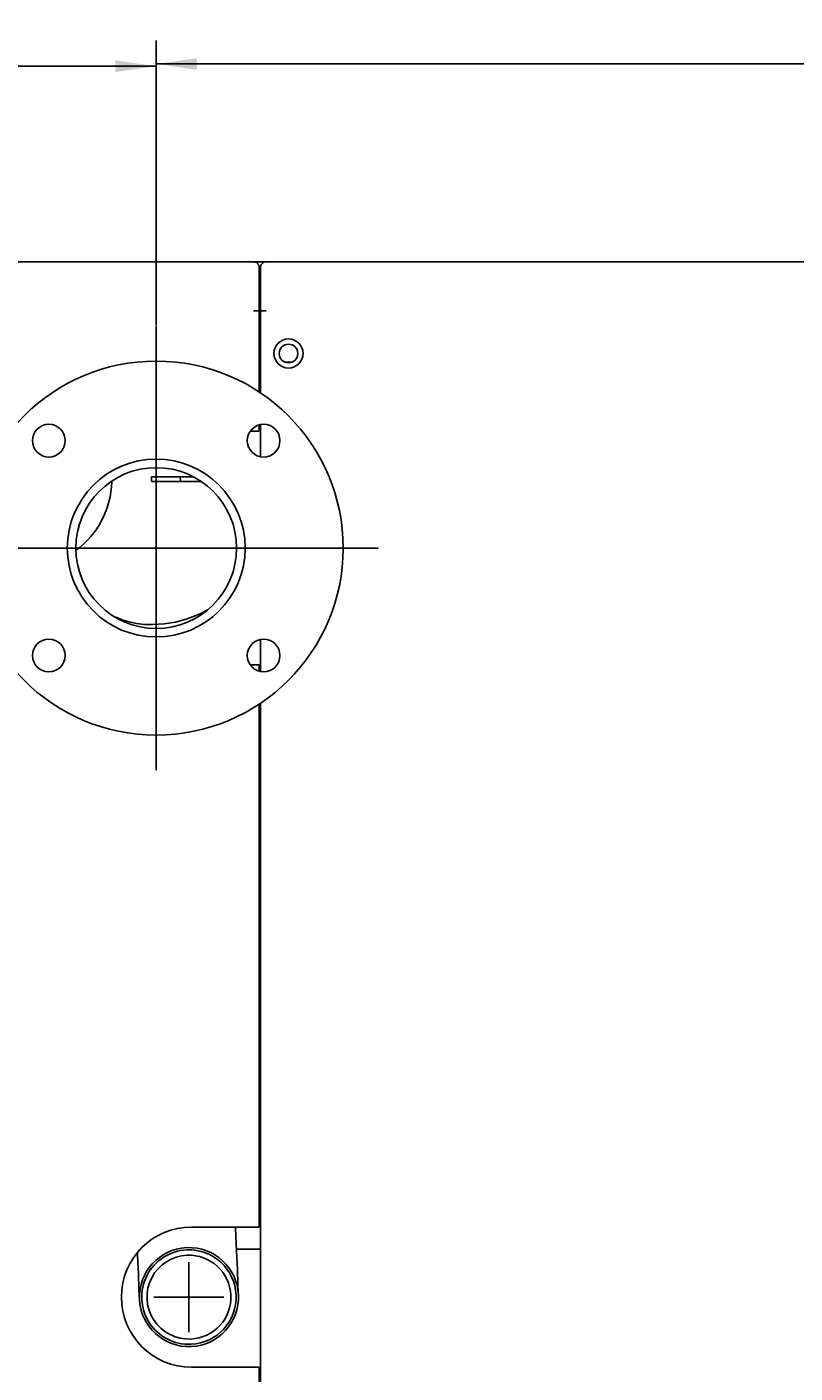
# Model space of a CAD drawing. Extents: x 213 to 948, y 153 to 704.
# Tile 22 of 62: x 500 to 565, y 218 to 333. Entities that reach past the tile are written whole.
import ezdxf

# ---------------------------------------------------------------- set-up
doc = ezdxf.new("R2010")
doc.units = 0
doc.header["$LTSCALE"] = 65.395
doc.header["$MEASUREMENT"] = 0
doc.linetypes.add('CENTER', pattern=[0.6, 0.375, -0.075, 0.075, -0.075])
doc.layers.get('0').update_dxf_attribs({"linetype": 'CONTINUOUS'})
for name, color, linetype in [('00-329130_DXF_CONTINUOUS_LINE', 7, 'CONTINUOUS'), ('133-357613_DXF_DIMENSION', 7, 'CONTINUOUS'), ('133-357844_DXF_CONTINUOUS_LINE', 7, 'CONTINUOUS'), ('133-357910_DXF_AXIS', 7, 'CONTINUOUS'), ('133-357910_DXF_CONTINUOUS_LINE', 7, 'CONTINUOUS'), ('133-357922_DXF_CONTINUOUS_LINE', 7, 'CONTINUOUS'), ('133-358081_DXF_CONTINUOUS_LINE', 7, 'CONTINUOUS'), ('133-358092_DXF_CONTINUOUS_LINE', 7, 'CONTINUOUS'), ('133-358222_DXF_CONTINUOUS_LINE', 7, 'CONTINUOUS')]:
    doc.layers.add(name, color=color, linetype=linetype)
doc.styles.get("Standard").update_dxf_attribs({"font": 'txt', "width": 0.7})
doc.dimstyles.get("Standard").update_dxf_attribs({"dimtxt": 0.18, "dimasz": 0.18, "dimexe": 0.18, "dimexo": 0.0625, "dimgap": 0.09, "dimtad": 0, "dimtih": 1, "dimtoh": 1, "dimdec": 4, "dimzin": 0, "dimdsep": 46, "dimtxsty": 'Standard', "dimcen": 0.09, "dimadec": 0, "dimazin": 0, "dimtfac": 1, "dimtdec": 4, "dimtofl": 0, "dimtmove": 0, "dimatfit": 3, "dimfxl": 1, "dimtolj": 1, "dimtzin": 0, "dimarcsym": 0})

# ---------------------------------------------------------------- blocks, each defined once
blk = doc.blocks.new('_FILLED')
at = {"color": 0, "linetype": 'ByBlock'}
blk.add_solid([(0, 0), (-1, 0.143), (-1, -0.143)], dxfattribs=at)
blk = doc.blocks.new('*D3')
at = {"layer": '133-357613_DXF_DIMENSION', "color": 2, "linetype": 'Continuous', "transparency": 16777216}
for p, q in [((440.36, 311.43), (440.36, 331.51)), ((510.64, 307.33), (510.64, 331.51)), ((440.36, 329.51), (475.5, 329.51)), ((510.64, 329.51), (475.5, 329.51))]:
    blk.add_line(p, q, dxfattribs=at)
at = {"layer": '133-357613_DXF_DIMENSION', "color": 2, "linetype": 'Continuous', "transparency": 16777216, "xscale": 3.5, "yscale": 3.5, "zscale": 3.5, "rotation": 180}
blk.add_blockref('_FILLED', (440.36, 329.51), dxfattribs=at)
at = {"layer": '133-357613_DXF_DIMENSION', "color": 2, "linetype": 'Continuous', "transparency": 16777216, "xscale": 3.5, "yscale": 3.5, "zscale": 3.5}
blk.add_blockref('_FILLED', (510.64, 329.51), dxfattribs=at)
at = {"layer": '133-357613_DXF_DIMENSION', "color": 5, "linetype": 'Continuous', "transparency": 16777216, "width": 0.7}
blk.add_text('351.4', height=2.5, dxfattribs=at).set_placement((471.13, 330.14))
blk = doc.blocks.new('*D4')
at = {"layer": '133-357613_DXF_DIMENSION', "color": 2, "linetype": 'Continuous', "transparency": 16777216}
for p, q in [((510.64, 307.33), (510.64, 331.7)), ((632.04, 307.33), (632.04, 331.7)), ((510.64, 329.7), (571.34, 329.7)), ((632.04, 329.7), (571.34, 329.7))]:
    blk.add_line(p, q, dxfattribs=at)
at = {"layer": '133-357613_DXF_DIMENSION', "color": 2, "linetype": 'Continuous', "transparency": 16777216, "xscale": 3.5, "yscale": 3.5, "zscale": 3.5, "rotation": 180}
blk.add_blockref('_FILLED', (510.64, 329.7), dxfattribs=at)
at = {"layer": '133-357613_DXF_DIMENSION', "color": 2, "linetype": 'Continuous', "transparency": 16777216, "xscale": 3.5, "yscale": 3.5, "zscale": 3.5}
blk.add_blockref('_FILLED', (632.04, 329.7), dxfattribs=at)
at = {"layer": '133-357613_DXF_DIMENSION', "color": 5, "linetype": 'Continuous', "transparency": 16777216, "width": 0.7}
blk.add_text('607', height=2.5, dxfattribs=at).set_placement((568.72, 330.33))

msp = doc.modelspace()

# ---------------------------------------------------------------- linework, layer by layer
at = {"layer": '00-329130_DXF_CONTINUOUS_LINE', "color": 7, "linetype": 'Continuous'}
for p, q in [((519.4636, 274.69483), (519.5636, 274.69483)), ((519.4636, 274.69483), (519.5636, 274.69483)), ((519.4636, 272.45483), (519.5636, 272.45483)), ((519.4636, 272.45483), (519.5636, 272.45483))]:
    msp.add_line(p, q, dxfattribs=at)
at = {"layer": '133-357844_DXF_CONTINUOUS_LINE', "color": 3, "linetype": 'Continuous'}
for p, q in [((519.5636, 303.17483), (519.4636, 303.17483)), ((510.2436, 294.37483), (513.78575, 294.37483)), ((510.2436, 293.97483), (510.2436, 294.37483)), ((514.42234, 293.97483), (510.2436, 293.97483))]:
    msp.add_line(p, q, dxfattribs=at)
msp.add_arc((499.2436, 294.17483), 7.6, 306.7059039, 358.2582068, dxfattribs=at)
at = {"layer": '133-357910_DXF_AXIS', "color": 2, "linetype": 'CENTER'}
for p, q in [((510.6436, 288.27483), (510.6436, 307.27483)), ((510.6436, 288.27483), (491.6436, 288.27483)), ((510.6436, 288.27483), (529.6436, 288.27483)), ((510.6436, 288.27483), (510.6436, 269.27483)), ((513.4436, 224.17483), (513.4436, 227.17485)), ((513.4436, 224.17483), (510.44358, 224.17483)), ((513.4436, 224.17483), (516.44362, 224.17483)), ((513.4436, 224.17483), (513.4436, 221.17481))]:
    msp.add_line(p, q, dxfattribs=at)
at = {"layer": '133-357910_DXF_CONTINUOUS_LINE', "color": 7, "linetype": 'Continuous'}
for p, q in [((519.4636, 304.17483), (519.5636, 304.17483)), ((521.68912, 304.17483), (522.23808, 304.17483)), ((512.72142, 293.97483), (512.67904, 294.37483))]:
    msp.add_line(p, q, dxfattribs=at)
for points in [[(507.19477, 282.36753), (507.34394, 282.29396), (507.78785, 282.11652), (508.32404, 281.95386), (508.94586, 281.82433), (509.63311, 281.7439), (510.35949, 281.72155)], [(515.02556, 282.98818), (514.96306, 282.94827), (514.58809, 282.74351), (513.9842, 282.46595), (513.19277, 282.17839), (512.28516, 281.93916), (511.32516, 281.78201), (510.35949, 281.72155)], [(517.67956, 224.35987), (517.66895, 224.60271), (517.63745, 225.32386), (517.58602, 226.50142), (517.5162, 228.09959), (517.43014, 230.06982), (517.42555, 230.17483)], [(509.20764, 223.9898), (509.19703, 224.23264), (509.16553, 224.9538), (509.11409, 226.13135), (509.04428, 227.72952), (509.03297, 227.98847)]]:
    msp.add_lwpolyline(points, dxfattribs=at)
for centre, radius, start, end in [((510.6436, 288.27483), 16, 0, 180), ((501.45121, 297.46722), 1.4, 90, 270), ((501.45121, 297.46722), 1.4, 270, 90), ((519.83599, 297.46722), 1.4, 0, 180), ((519.83599, 297.46722), 1.4, 180, 0), ((510.6436, 288.27483), 7.61, 0, 180), ((510.6436, 288.27483), 6.88, 90, 270), ((510.6436, 288.27483), 6.88, 270, 90), ((510.6436, 288.27483), 16, 180, 0), ((510.6436, 288.27483), 7.61, 180, 0), ((501.45121, 279.08244), 1.4, 0, 180), ((519.83599, 279.08244), 1.4, 90, 270), ((519.83599, 279.08244), 1.4, 270, 90), ((501.45121, 279.08244), 1.4, 180, 0), ((513.4436, 224.17483), 4.24, 92.8128069, 272.1909111), ((513.4436, 224.17483), 4.03987, 92.5011897, 272.5011897), ((513.4436, 224.17483), 4.24, 92.5011897, 92.8128069), ((513.4436, 224.17483), 4.24, 92.1909111, 92.5011897), ((513.4436, 224.17483), 4.03987, 272.5011897, 92.5011897), ((513.4436, 224.17483), 4.24, 272.8128069, 92.1909111), ((513.4436, 224.17483), 3.59, 92.5011897, 272.5011897), ((513.4436, 224.17483), 3.59, 272.5011897, 92.5011897), ((513.4436, 224.17483), 4.24, 272.1909111, 272.5011897), ((513.4436, 224.17483), 4.24, 272.5011897, 272.8128069)]:
    msp.add_arc(centre, radius, start, end, dxfattribs=at)
at = {"layer": '133-357922_DXF_CONTINUOUS_LINE', "color": 3, "linetype": 'Continuous'}
msp.add_line((517.50855, 228.27483), (519.5636, 228.27483), dxfattribs=at)
msp.add_line((517.50855, 228.27483), (519.5636, 228.27483), dxfattribs=at)
at = {"layer": '133-358081_DXF_CONTINUOUS_LINE', "color": 3, "linetype": 'Continuous'}
for p, q in [((519.5636, 311.87483), (519.5636, 312.27483)), ((520.0636, 312.77483), (519.7636, 312.77483)), ((519.7636, 312.77483), (520.0636, 312.77483)), ((520.0636, 312.77483), (622.4636, 312.77483)), ((519.5636, 311.67483), (519.5636, 311.87483)), ((519.5636, 311.67235), (519.5636, 311.67483)), ((519.5636, 310.66385), (519.5636, 311.67235)), ((519.5636, 310.43246), (519.5636, 310.66385)), ((519.5636, 309.67483), (519.5636, 310.43246)), ((519.5636, 308.57483), (519.5636, 309.67483)), ((519.5636, 308.57483), (519.69635, 308.57483)), ((519.5636, 301.55301), (519.5636, 308.57483)), ((519.5636, 308.57483), (519.5636, 301.55301)), ((519.69635, 308.57483), (519.5636, 308.57483)), ((519.69635, 308.57483), (519.7636, 308.57483)), ((519.71005, 308.57483), (519.69635, 308.57483)), ((519.7636, 308.57483), (519.71005, 308.57483)), ((519.7636, 308.57483), (520.0636, 308.57483)), ((519.76971, 308.57483), (519.7636, 308.57483)), ((519.83661, 308.57483), (519.76971, 308.57483)), ((519.84325, 308.57483), (519.83661, 308.57483)), ((520.0636, 308.57483), (519.84325, 308.57483)), ((519.5636, 296.09915), (519.5636, 298.83529)), ((519.5636, 298.83529), (519.5636, 296.09915)), ((519.5636, 277.73047), (519.5636, 280.43441)), ((519.5636, 280.43441), (519.5636, 277.73047)), ((519.5636, 178.57483), (519.5636, 274.99666)), ((519.5636, 274.99666), (519.5636, 178.57483))]:
    msp.add_line(p, q, dxfattribs=at)
at = {"layer": '133-358081_DXF_CONTINUOUS_LINE', "color": 7, "linetype": 'Continuous'}
msp.add_line((519.7636, 312.77483), (519.7636, 312.67483), dxfattribs=at)
at = {"layer": '133-358081_DXF_CONTINUOUS_LINE', "color": 3, "linetype": 'Continuous'}
for centre, radius, start, end in [((520.0636, 312.27483), 0.5, 171.7947807, 180), ((520.0636, 312.27483), 0.5, 171.7955386, 180), ((520.0636, 312.27483), 0.5, 169.253345, 171.7947807), ((520.0636, 312.27483), 0.5, 163.4669805, 169.2533021), ((520.0636, 312.27483), 0.5, 163.466996, 169.253345), ((520.0636, 312.27483), 0.5, 160.6536322, 163.466996), ((520.0636, 312.27483), 0.5, 154.7255866, 160.6536129), ((520.0636, 312.27483), 0.5, 154.7256121, 160.6536322), ((520.0636, 312.27483), 0.5, 152.3615911, 154.7256121), ((520.0636, 312.27483), 0.5, 144.1700371, 152.3615807), ((520.0636, 312.27483), 0.5, 144.1699897, 152.3615911), ((520.0636, 312.27483), 0.5, 143.018606, 144.1699897), ((520.0636, 312.27483), 0.5, 143.0202349, 144.1700371), ((520.0636, 312.27483), 0.5, 137.260489, 143.018606), ((520.0636, 312.27483), 0.5, 135.687024, 137.260489), ((520.0636, 312.27483), 0.5, 135, 135.687024), ((520.0636, 312.27483), 0.5, 134.2025945, 135), ((520.0636, 312.27483), 0.5, 126.8659891, 134.2025945), ((520.0636, 312.27483), 0.5, 126.8698976, 134.1996264), ((520.0636, 312.27483), 0.5, 126.3395089, 126.8698976), ((520.0636, 312.27483), 0.5, 126.3420706, 126.8659891), ((520.0636, 312.27483), 0.5, 126, 126.3420706), ((520.0636, 312.27483), 0.5, 125.0032257, 126), ((520.0636, 312.27483), 0.5, 118.1699018, 125.0032257), ((520.0636, 312.27483), 0.5, 118.1698412, 124.9979535), ((520.0636, 312.27483), 0.5, 116.1262758, 118.1698412), ((520.0636, 312.27483), 0.5, 116.1263056, 118.1699018), ((520.0636, 312.27483), 0.5, 108.1745187, 116.1262758), ((520.0636, 312.27483), 0.5, 108.1745114, 116.1263056), ((520.0636, 312.27483), 0.5, 107.3333076, 108.1745187), ((520.0636, 312.27483), 0.5, 107.3332845, 108.1745114), ((520.0636, 312.27483), 0.5, 100.0960053, 107.3333076), ((520.0636, 312.27483), 0.5, 100.095871, 107.3332845), ((520.0636, 312.27483), 0.5, 98.0064204, 100.0960053), ((520.0636, 312.27483), 0.5, 98.0073884, 100.095871), ((520.0636, 312.27483), 0.5, 90, 98.0073884), ((520.0636, 312.27483), 0.5, 90, 98.0064204), ((521.9636, 304.92483), 1.25, 90, 270), ((521.9636, 304.92483), 1.25, 270, 90)]:
    msp.add_arc(centre, radius, start, end, dxfattribs=at)
at = {"layer": '133-358081_DXF_CONTINUOUS_LINE', "color": 7, "linetype": 'Continuous'}
for start, end in [(0, 180), (180, 0)]:
    msp.add_arc((521.9636, 304.92483), 0.8, start, end, dxfattribs=at)
at = {"layer": '133-358092_DXF_CONTINUOUS_LINE', "color": 3, "linetype": 'Continuous'}
for p, q in [((440.6636, 312.77483), (518.9636, 312.77483)), ((519.3036, 312.77483), (518.9636, 312.77483)), ((518.9636, 312.77483), (519.3036, 312.77483)), ((519.4636, 311.87483), (519.4636, 312.27483)), ((519.4636, 311.87156), (519.4636, 311.87483)), ((519.4636, 311.67483), (519.4636, 311.87483)), ((519.4636, 311.67235), (519.4636, 311.67483)), ((519.4636, 310.66385), (519.4636, 311.67235)), ((519.4636, 310.43246), (519.4636, 310.66385)), ((519.4636, 309.67483), (519.4636, 310.43246)), ((519.4636, 308.57483), (519.4636, 309.67483)), ((519.3636, 308.57483), (518.9636, 308.57483)), ((518.9636, 308.57483), (519.2636, 308.57483)), ((519.2636, 308.57483), (519.26798, 308.57483)), ((519.26798, 308.57483), (519.36028, 308.57483)), ((519.36028, 308.57483), (519.3636, 308.57483)), ((519.44336, 308.57483), (519.3636, 308.57483)), ((519.3636, 308.57483), (519.42554, 308.57483)), ((519.42554, 308.57483), (519.45932, 308.57483)), ((519.45404, 308.57483), (519.44336, 308.57483)), ((519.4636, 308.57483), (519.45404, 308.57483)), ((519.45932, 308.57483), (519.4636, 308.57483)), ((519.4636, 308.57483), (519.4636, 301.61529)), ((519.4636, 298.7989), (519.4636, 298.27483)), ((518.9636, 298.27483), (518.71024, 298.27483)), ((519.2636, 298.27483), (518.9636, 298.27483)), ((519.4636, 298.27483), (519.2636, 298.27483)), ((518.9636, 278.27483), (518.71385, 278.27483)), ((519.2636, 278.27483), (518.9636, 278.27483)), ((519.4636, 278.27483), (519.2636, 278.27483)), ((519.4636, 278.27483), (519.4636, 277.74811)), ((519.4636, 274.93437), (519.4636, 230.17483)), ((518.9636, 230.17483), (513.6636, 230.17483)), ((519.2636, 230.17483), (518.9636, 230.17483)), ((519.4636, 230.17483), (519.2636, 230.17483)), ((518.9636, 218.17483), (513.6636, 218.17483)), ((519.2636, 218.17483), (518.9636, 218.17483)), ((519.4636, 218.17483), (519.2636, 218.17483)), ((519.4636, 218.17483), (519.4636, 178.57483))]:
    msp.add_line(p, q, dxfattribs=at)
at = {"layer": '133-358092_DXF_CONTINUOUS_LINE', "color": 7, "linetype": 'Continuous'}
msp.add_line((519.3036, 312.77483), (519.3036, 312.64073), dxfattribs=at)
at = {"layer": '133-358092_DXF_CONTINUOUS_LINE', "color": 3, "linetype": 'Continuous'}
for points in [[(519.4636, 311.87483), (519.4636, 311.99319), (519.4636, 312.09374), (519.4636, 312.1726), (519.4636, 312.22928), (519.4636, 312.26343), (519.4636, 312.27483)], [(519.4636, 311.67483), (519.4636, 311.7296), (519.4636, 311.87156)], [(519.4636, 310.66385), (519.4636, 310.74964), (519.4636, 310.97779), (519.4636, 311.19113), (519.4636, 311.38833), (519.4636, 311.56819), (519.4636, 311.67483)], [(519.4636, 310.43246), (519.4636, 310.50808), (519.4636, 310.66385)], [(519.4636, 309.67483), (519.4636, 309.71819), (519.4636, 309.99076), (519.4636, 310.2546), (519.4636, 310.43246)], [(519.4636, 308.57483), (519.4636, 308.86513), (519.4636, 309.15364), (519.4636, 309.43858), (519.4636, 309.67483)]]:
    msp.add_lwpolyline(points, dxfattribs=at)
for centre, radius, start, end in [((518.9636, 312.27483), 0.5, 83.1731392, 90), ((518.9636, 312.27483), 0.5, 83.1726757, 90), ((518.9636, 312.27483), 0.5, 37.2281357, 83.1731392), ((518.9636, 312.27483), 0.5, 37.5, 83.1726757), ((518.9636, 312.27483), 0.5, 37.2264677, 37.5), ((518.9636, 312.27483), 0.5, 36.8698976, 37.2281357), ((518.9636, 312.27483), 0.5, 36.8719537, 37.2264677), ((518.9636, 312.27483), 0.5, 30.6464863, 36.8719537), ((518.9636, 312.27483), 0.5, 30.6467738, 36.8698976), ((518.9636, 312.27483), 0.5, 28.9977395, 30.6467738), ((518.9636, 312.27483), 0.5, 28.997025, 30.6464863), ((518.9636, 312.27483), 0.5, 23.4461603, 28.9977395), ((518.9636, 312.27483), 0.5, 23.4452486, 28.997025), ((518.9636, 312.27483), 0.5, 22.1109521, 23.4461603), ((518.9636, 312.27483), 0.5, 22.1105737, 23.4452486), ((518.9636, 312.27483), 0.5, 15.5175615, 22.1109521), ((518.9636, 312.27483), 0.5, 15.517276, 22.1105737), ((518.9636, 312.27483), 0.5, 13.9932822, 15.5175615), ((518.9636, 312.27483), 0.5, 13.9912423, 15.517276), ((518.9636, 312.27483), 0.5, 11.2237959, 13.9912423), ((518.9636, 312.27483), 0.5, 8.7403694, 11.2237959), ((518.9636, 312.27483), 0.5, 6.7478671, 8.7403694), ((518.9636, 312.27483), 0.5, 0, 6.7478671), ((518.9636, 312.27483), 0.5, 0, 6.746425), ((513.6636, 224.17483), 6, 90, 270)]:
    msp.add_arc(centre, radius, start, end, dxfattribs=at)
at = {"layer": '133-358222_DXF_CONTINUOUS_LINE', "color": 3, "linetype": 'Continuous'}
for p, q in [((519.3036, 312.77483), (519.3636, 312.77483)), ((519.3036, 312.77483), (519.3636, 312.77483)), ((519.3636, 312.77483), (519.7636, 312.77483)), ((519.3636, 312.77483), (519.7636, 312.77483)), ((519.4636, 307.77483), (519.5636, 307.77483))]:
    msp.add_line(p, q, dxfattribs=at)

# ---------------------------------------------------------------- dimensions: what is measured, and where the dimension line sits
at = {"layer": '133-357613_DXF_DIMENSION', "color": 2, "linetype": 'Continuous'}
for base, p1, p2, picture, middle in [((440.3636, 329.51486), (510.6436, 307.33483), (440.3636, 311.43483), '*D3', (475.5036, 331.38986)), ((510.6436, 329.70192), (632.0436, 307.33483), (510.6436, 307.33483), '*D4', (571.3436, 331.57692))]:
    dim = msp.add_linear_dim(base=base, p1=p1, p2=p2, angle=180, dimstyle='Standard', dxfattribs=at)
    dim.commit()
    dim.dimension.update_dxf_attribs({"geometry": picture, "text_midpoint": middle, "dimtype": 128})

doc.saveas('drawing.dxf')
